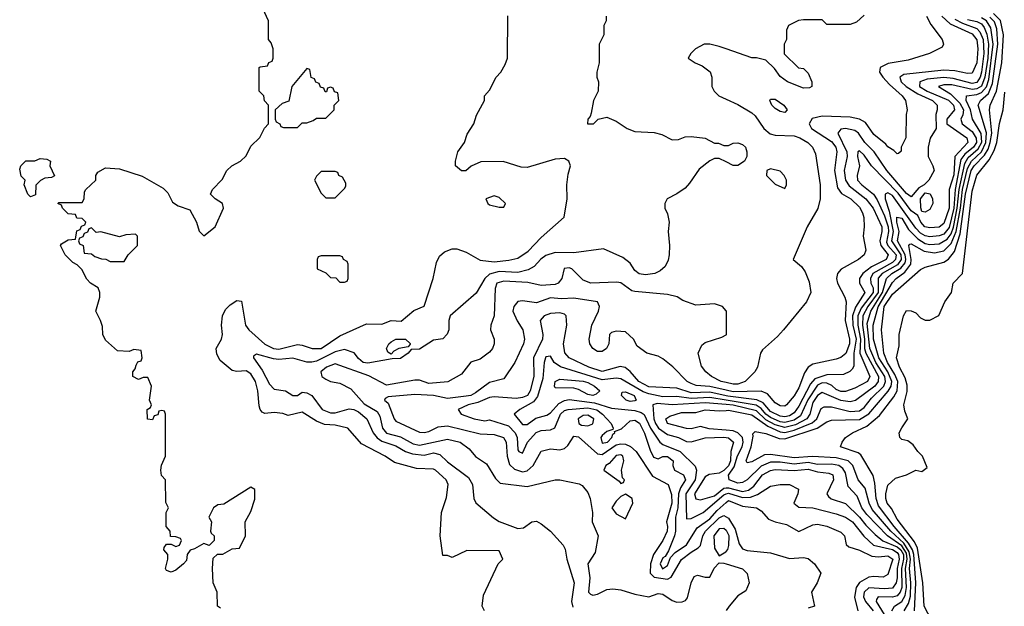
# Model space of a CAD drawing. Header units: inches. Extents: x 2710751 to 2829008, y 857003 to 965602.
# Tile 191 of 256: x 2716983 to 2721188, y 933949 to 936455. Entities that reach past the tile are written whole.
import ezdxf

# ---------------------------------------------------------------- set-up
doc = ezdxf.new("R2010")
doc.units = ezdxf.units.IN
doc.header["$MEASUREMENT"] = 0
doc.layers.add('C7913', color=7, linetype='Continuous')
doc.layers.add('C7923', color=7, linetype='Continuous')

msp = doc.modelspace()

# ---------------------------------------------------------------- linework, layer by layer
at = {"layer": 'C7913', "color": 2}
for points, elevation in [([(2717840.4, 933940.4), (2717828, 933950), (2717826, 934010), (2717808.7, 934048.7), (2717806, 934110), (2717810, 934154), (2717828.4, 934171.6), (2717850, 934172), (2717890, 934194), (2717922, 934198), (2717948, 934250), (2717946, 934310), (2717970, 934354), (2717987.3, 934407.3), (2717987.3, 934447.3), (2717970, 934458), (2717854.8, 934385.2), (2717830, 934382.7), (2717811, 934370), (2717791.3, 934330), (2717802.8, 934310), (2717798, 934270), (2717801, 934261), (2717814, 934250), (2717814, 934230), (2717791.6, 934208.4), (2717770, 934218), (2717730, 934194), (2717711.1, 934188.9), (2717698, 934170), (2717696, 934144), (2717682, 934130), (2717650, 934104), (2717630, 934095.3), (2717610, 934102), (2717605.2, 934110), (2717615.3, 934150), (2717615.3, 934170), (2717598, 934190), (2717600.4, 934199.6), (2717610, 934214), (2717630, 934214), (2717650, 934204.7), (2717666, 934210), (2717674, 934230), (2717670, 934238), (2717650, 934246), (2717627.3, 934247.3), (2717626, 934270), (2717608, 934290), (2717608, 934350), (2717618, 934370), (2717607.3, 934392.7), (2717606, 934490), (2717588.4, 934508.4), (2717586, 934530), (2717588.4, 934551.6), (2717606, 934590), (2717606, 934770), (2717602, 934782), (2717590, 934786), (2717578, 934782), (2717572.7, 934767.3), (2717558, 934762), (2717550, 934746), (2717528.4, 934748.4), (2717528, 934790), (2717542, 934798), (2717546, 934810), (2717538, 934830), (2717546, 934890), (2717530, 934926), (2717510, 934926), (2717490, 934918), (2717466, 934930), (2717466, 934950), (2717476.4, 934963.6), (2717480.4, 934979.6), (2717487.3, 934992.7), (2717502, 934998), (2717506, 935010), (2717502, 935042), (2717470, 935046), (2717450, 935038), (2717400.4, 935040.4), (2717350, 935086), (2717338, 935110), (2717336.4, 935143.6), (2717328.7, 935170), (2717308, 935210), (2717326, 935270), (2717326, 935290), (2717318, 935310), (2717286, 935330), (2717270, 935346), (2717248.4, 935388.4), (2717228.4, 935408.4), (2717210, 935418), (2717178, 935450), (2717158, 935490), (2717162, 935498), (2717190, 935514), (2717222, 935518), (2717227.3, 935552.7), (2717242, 935558), (2717247.3, 935572.7), (2717262, 935578), (2717266, 935590), (2717250, 935606), (2717227.3, 935607.3), (2717222, 935622), (2717190, 935626), (2717166, 935650), (2717162, 935662), (2717146, 935670), (2717150, 935674), (2717250, 935674), (2717258, 935690), (2717260.4, 935719.6), (2717266, 935730), (2717308, 935770), (2717308, 935790), (2717316.4, 935803.6), (2717350, 935822), (2717410, 935818), (2717506.4, 935786.4), (2717595.3, 935735.3), (2717615.3, 935715.3), (2717635.3, 935675.3), (2717659.8, 935659.8), (2717710, 935642), (2717738.8, 935590), (2717750, 935552), (2717770, 935532), (2717817.2, 935570), (2717854, 935650), (2717848.7, 935670), (2717818, 935690), (2717798, 935710), (2717806, 935730), (2717848.4, 935771.6), (2717868, 935810), (2717888.9, 935831.1), (2717926, 935850), (2717950, 935874), (2717970, 935914), (2718008.4, 935951.6), (2718028.4, 935991.6), (2718046, 936010), (2718046, 936090), (2718028.4, 936108.4), (2718026, 936130), (2718006, 936150), (2718006, 936250), (2718010, 936254), (2718042, 936258), (2718047.3, 936272.7), (2718062, 936278), (2718066, 936290), (2718066, 936330), (2718056.4, 936356.4), (2718046, 936370), (2718046, 936450), (2718022, 936502)], 46), ([(2718968, 933930), (2718958, 933950), (2718963.1, 933996.9), (2719026, 934130), (2719046, 934150), (2719030, 934186), (2718892.7, 934187.3), (2718830, 934158), (2718810, 934166), (2718790, 934166), (2718779, 934250), (2718784, 934350), (2718806.3, 934413.7), (2718813.2, 934470), (2718804, 934490), (2718759, 934530), (2718750, 934535.1), (2718677.5, 934537.5), (2718583.3, 934563.3), (2718544, 934590), (2718442.4, 934642.4), (2718384, 934710), (2718330, 934722.6), (2718285.4, 934725.4), (2718250, 934739.7), (2718190, 934778), (2718130, 934763.6), (2718106.7, 934773.3), (2718070, 934776.9), (2718030, 934772.7), (2718018.6, 934778.6), (2718009.5, 934789.5), (2718005.6, 934805.6), (2717999.7, 934870), (2717990, 934908.7), (2717970, 934942), (2717950, 934955.1), (2717910, 934951.8), (2717890, 934957), (2717839.6, 934999.6), (2717825.4, 935025.4), (2717822.7, 935050), (2717845.2, 935090), (2717849.2, 935110), (2717844.5, 935150), (2717849.5, 935190.5), (2717862.5, 935217.5), (2717882.5, 935237.5), (2717910, 935256), (2717930, 935252), (2717948, 935150), (2717962, 935130), (2718030, 935068.7), (2718066.8, 935050), (2718090, 935047.9), (2718170, 935066.7), (2718190, 935064.9), (2718232, 935050), (2718270, 935050.4), (2718350, 935103.8), (2718464.1, 935155.9), (2718530, 935154.8), (2718570, 935170.6), (2718612.9, 935167.1), (2718666.8, 935213.2), (2718710, 935231.3), (2718749.3, 935350), (2718762.4, 935417.6), (2718775.9, 935444.1), (2718797, 935463), (2718830, 935476), (2718850, 935476), (2718890, 935462), (2718950, 935427.7), (2719010, 935421.1), (2719072.5, 935427.5), (2719110, 935436.4), (2719154.1, 935465.9), (2719210, 935524), (2719308.9, 935611.1), (2719321.2, 935690), (2719319, 935750), (2719324.7, 935795.3), (2719335.3, 935830), (2719328, 935850), (2719310, 935862), (2719270, 935859), (2719150, 935824), (2719124.7, 935824.7), (2719048.4, 935848.4), (2718952.7, 935847.3), (2718911.1, 935828.9), (2718888.9, 935808.9), (2718870, 935808.7), (2718844, 935830), (2718844, 935850), (2718854, 935890), (2718882, 935930), (2718893.6, 935966.4), (2718922, 936010), (2718933.6, 936046.4), (2718968, 936110), (2718968, 936130), (2718990, 936154), (2719018, 936210), (2719038, 936230), (2719056.4, 936263.6), (2719066, 936290), (2719068, 936472)], 42), ([(2719488, 936470), (2719488, 936450), (2719478, 936430), (2719478, 936390), (2719458, 936350), (2719458, 936270), (2719448, 936230), (2719448, 936210), (2719455.3, 936190), (2719454, 936150), (2719434, 936110), (2719424, 936056), (2719419, 936041), (2719409, 936030), (2719408, 936010), (2719434, 936010), (2719454, 936030), (2719490, 936038), (2719530, 936022), (2719578, 935990), (2719610, 935977.2), (2719692.9, 935972.9), (2719724.7, 935964.7), (2719770, 935942), (2719796.9, 935943.1), (2719825.4, 935954.6), (2719850, 935955.3), (2719910, 935948.7), (2719950, 935928), (2719967.3, 935927.3), (2719990, 935918), (2720000, 935918)], 38), ([(2720000, 936330.4), (2719970, 936341), (2719930, 936351), (2719906, 936350), (2719869.1, 936330.9), (2719849.1, 936310.9), (2719838, 936290), (2719868, 936270), (2719897.5, 936257.5), (2719932.3, 936232.3), (2719939, 936210), (2719939, 936170), (2719949.4, 936149.4), (2719968.7, 936130), (2720000, 936115.8)], 34), ([(2720000, 935847), (2719970, 935862), (2719950, 935862), (2719930, 935852), (2719884.1, 935815.9), (2719844.1, 935755.9), (2719824.5, 935735.5), (2719790, 935710.8), (2719748, 935690), (2719738, 935670), (2719738, 935650), (2719750, 935626), (2719757.2, 935590), (2719752.7, 935550), (2719758, 935490), (2719756, 935450), (2719752.1, 935427.9), (2719739.1, 935400.9), (2719718.3, 935381.7), (2719695.3, 935370), (2719655.1, 935364.9), (2719628.9, 935368.9), (2719610, 935384), (2719590, 935414.8), (2719558.8, 935438.8), (2719476.3, 935476.3), (2719350, 935459.6), (2719270, 935460.2), (2719230, 935447), (2719208.8, 935431.2), (2719180.1, 935399.9), (2719154.2, 935385.8), (2719110, 935375.2), (2719030, 935378.9), (2718990, 935367.7), (2718969.7, 935350), (2718932.7, 935287.3), (2718822, 935190), (2718815.3, 935170), (2718815.3, 935130), (2718808.9, 935111.1), (2718790, 935092), (2718750, 935086), (2718690, 935047.3), (2718654.6, 935045.4), (2718642, 935030), (2718610, 935008), (2718573.2, 935006.8), (2718470, 934987), (2718450, 934990.6), (2718430, 935007.7), (2718412.2, 935032.2), (2718370, 935046), (2718330, 935036.5), (2718250, 934995.5), (2718230, 934991.6), (2718210, 934992), (2718150, 935008.9), (2718090, 935004), (2718066.8, 935006.8), (2717994, 935026), (2717982, 935018), (2717980.9, 935010), (2718018, 934958), (2718050, 934898), (2718070, 934877), (2718118, 934870), (2718150, 934849.3), (2718170, 934849.3), (2718190, 934864), (2718210, 934861.2), (2718230, 934849), (2718275.1, 934790), (2718310, 934775.8), (2718330, 934775.1), (2718390, 934792), (2718410, 934789.6), (2718430, 934779.7), (2718465.6, 934750), (2718492.4, 934690), (2718509.1, 934669.1), (2718530, 934654.2), (2718590, 934634.5), (2718630.7, 934610.7), (2718660.9, 934600.9), (2718710, 934594.5), (2718750, 934604.8), (2718777.3, 934597.3), (2718810, 934566.3), (2718899.5, 934499.5), (2718916.9, 934470), (2718922, 934410), (2718931.5, 934391.5), (2719006.6, 934326.6), (2719030, 934311.6), (2719110, 934280.7), (2719135.3, 934284.7), (2719170.6, 934309.4), (2719190, 934312.7), (2719210, 934302), (2719249.4, 934270), (2719303.7, 934210), (2719313, 934193), (2719319.7, 934150), (2719351.2, 934050), (2719339.7, 933970), (2719344.7, 933944.7)], 38), ([(2720000, 935211.2), (2719984.7, 935230), (2719950, 935240.7), (2719870, 935236), (2719815.3, 935255.3), (2719790.6, 935270.6), (2719750, 935280.7), (2719610, 935293.4), (2719596.8, 935296.8), (2719550.3, 935330.3), (2719533.8, 935333.8), (2719422, 935330), (2719390, 935342.8), (2719341, 935390), (2719330, 935395.5), (2719307.9, 935392.1), (2719298, 935350), (2719282.7, 935330), (2719270, 935323.1), (2719210, 935319.5), (2719152.5, 935332.5), (2719050, 935337.7), (2719020.9, 935330), (2719013.3, 935306.7), (2719009.6, 935190.4), (2718994.5, 935150), (2718994, 935130), (2719009.4, 935090), (2719009.4, 935070), (2719002.7, 935050), (2718990, 935034.8), (2718950, 935004.7), (2718910, 934991.3), (2718870, 934940.7), (2718811.6, 934908.4), (2718730, 934900.4), (2718690, 934915.5), (2718670, 934915.5), (2718550, 934893.1), (2718473.7, 934933.7), (2718330, 934984.9), (2718294, 934970), (2718269.4, 934950), (2718274, 934930), (2718290, 934919.3), (2718310, 934909.6), (2718350, 934901.6), (2718397.4, 934877.4), (2718454.4, 934814.4), (2718510, 934780.5), (2718521.1, 934761.1), (2718532.4, 934710), (2718549.2, 934689.2), (2718610, 934673.5), (2718663.2, 934643.2), (2718690, 934637.6), (2718810, 934663.7), (2718864, 934650), (2718902, 934622), (2718930, 934589), (2718977.2, 934557.2), (2719015.6, 934495.6), (2719035.1, 934475.1), (2719150, 934460.7), (2719270, 934489.2), (2719290, 934489.3), (2719372.7, 934472.7), (2719385.6, 934465.6), (2719410, 934435.3), (2719419.3, 934410), (2719428.7, 934350), (2719428, 934310), (2719454, 934250), (2719441.2, 934178.8), (2719409, 934130), (2719418, 934070), (2719412.7, 934010), (2719421, 934001), (2719430, 933997), (2719450, 934000.5), (2719490, 934020.5), (2719515.8, 934024.2), (2719550, 934019.7), (2719610, 934000.5), (2719670, 933989.6), (2719710, 934004), (2719730, 934001.2), (2719770, 933974.5), (2719790, 933967.3), (2719812.2, 933967.8), (2719826.2, 933973.8), (2719835.1, 933984.9), (2719850.4, 934049.6), (2719863.5, 934076.5), (2719878, 934082), (2719910, 934073.2), (2719930, 934074), (2719948.3, 934111.7), (2719970, 934135.3), (2719990, 934134), (2720000, 934130.9)], 34), ([(2720000, 934871.7), (2719930, 934888.2), (2719872.5, 934892.5), (2719850, 934900.3), (2719833.4, 934910), (2719772.5, 934972.5), (2719730, 935006.8), (2719710, 935017.3), (2719662, 935030), (2719619.6, 935059.6), (2719604.7, 935090), (2719570, 935122), (2719530, 935124.7), (2719510, 935118), (2719502, 935110), (2719499, 935070), (2719489, 935050), (2719470, 935037.3), (2719450, 935037.3), (2719430, 935051), (2719417.3, 935070), (2719414.8, 935090), (2719426.8, 935150), (2719454.8, 935210), (2719458.8, 935230), (2719451.3, 935250), (2719350, 935264.6), (2719297.5, 935262.5), (2719250, 935267.2), (2719190, 935246), (2719130, 935253.4), (2719110, 935250.7), (2719092.7, 935230), (2719089.5, 935210), (2719107.9, 935167.9), (2719132, 935130), (2719139.5, 935090), (2719134.5, 935070), (2719098, 934990), (2719050, 934920.7), (2718990, 934904.9), (2718930, 934861.1), (2718909.8, 934850.2), (2718890, 934846.4), (2718810, 934836.1), (2718750.2, 934850.2), (2718670, 934854.3), (2718556.5, 934843.5), (2718543.7, 934836.3), (2718541.2, 934830), (2718556.3, 934816.3), (2718582, 934750), (2718590, 934739.3), (2718690, 934693.6), (2718710, 934691.3), (2718730, 934695.4), (2718770, 934715.3), (2718810, 934719.8), (2718950, 934685.7), (2719010, 934683.1), (2719049.2, 934670), (2719061.1, 934650), (2719064.2, 934590), (2719075.5, 934555.5), (2719095.5, 934535.5), (2719130, 934523.1), (2719150, 934528.3), (2719175.8, 934550), (2719210, 934612.3), (2719250, 934622), (2719290, 934617), (2719310, 934622.7), (2719324.1, 934635.9), (2719350, 934676), (2719370, 934673.2), (2719450, 934599.7), (2719470, 934597.4), (2719530, 934638.5), (2719550, 934643.5), (2719570, 934641.2), (2719591.4, 934631.4), (2719615.4, 934610), (2719685.3, 934505.3), (2719751.8, 934470), (2719766, 934426), (2719768, 934390), (2719745.1, 934310), (2719749.6, 934290), (2719748, 934270), (2719730, 934230.5), (2719689.8, 934170.2), (2719677.1, 934130), (2719675.3, 934090), (2719693, 934073), (2719750, 934065.4), (2719765.9, 934074.1), (2719810, 934148.4), (2719850, 934180.9), (2719881.2, 934198.8), (2719890, 934209.4), (2719900.3, 934250), (2719912.4, 934270), (2719970, 934327.4), (2719990, 934336.8), (2720000, 934331.2)], 30), ([(2720000, 934848.6), (2719930, 934864), (2719850, 934861.5), (2719790, 934880.2), (2719670, 934887.1), (2719626.5, 934910), (2719590, 934952.4), (2719569, 934969), (2719547.3, 934972.7), (2719470, 934951.6), (2719413, 934970), (2719330.3, 935010.3), (2719311.7, 935031.7), (2719306, 935070), (2719320.3, 935150), (2719316.3, 935190), (2719310, 935196.3), (2719290, 935202.4), (2719250, 935199.5), (2719222.7, 935190), (2719205.6, 935170), (2719217.4, 935110), (2719216.4, 935090), (2719177.2, 935010), (2719178.5, 934930), (2719162.6, 934870), (2719151.2, 934850), (2719130, 934841.1), (2719103, 934837), (2719010, 934844.4), (2718990, 934840.8), (2718939.7, 934820.3), (2718899, 934810), (2718855.3, 934790), (2718868.7, 934770), (2718924, 934750), (2718970, 934741.3), (2718990, 934746), (2719070, 934719.7), (2719098.5, 934690), (2719107.2, 934670), (2719110, 934618), (2719115.3, 934610), (2719130, 934602.7), (2719152.4, 934650), (2719188.5, 934691.5), (2719210, 934700.5), (2719250, 934702.4), (2719268.7, 934711.3), (2719292.2, 934770), (2719310, 934785.1), (2719326, 934790), (2719410, 934797.2), (2719448.1, 934788.1), (2719472.6, 934770), (2719509.5, 934730), (2719518, 934710), (2719516.4, 934703.6), (2719490, 934695.5), (2719470, 934679.1), (2719464.7, 934670), (2719470, 934646.3), (2719493.7, 934650), (2719512.4, 934670), (2719515.9, 934684.1), (2719524.7, 934690), (2719523.6, 934696.4), (2719552.5, 934707.5), (2719590, 934740.7), (2719610, 934744.2), (2719630, 934731.3), (2719651.5, 934688.5), (2719675.6, 934615.6), (2719690, 934586.6), (2719710, 934579.3), (2719730, 934589.3), (2719750, 934589.4), (2719773.3, 934570), (2719772, 934550), (2719779.5, 934530), (2719817.2, 934510), (2719827, 934490), (2719804.8, 934455.2), (2719797, 934430), (2719793.6, 934370), (2719783.4, 934330), (2719783.9, 934270), (2719779, 934250), (2719754.5, 934185.5), (2719738.9, 934161.1), (2719730, 934155.5), (2719718.7, 934130), (2719728.7, 934108.7), (2719750, 934122.9), (2719762.4, 934157.6), (2719781.8, 934178.2), (2719830, 934211.3), (2719876.1, 934283.9), (2719930, 934322.9), (2719961.2, 934358.8), (2720000, 934391.9)], 26), ([(2720000, 934904.8), (2719978.8, 934910), (2719937.3, 934930), (2719913.4, 934950), (2719894.2, 934974.2), (2719880.7, 935030), (2719895.9, 935064.1), (2719910, 935076), (2719982, 935098), (2720000, 935108.8)], 34), ([(2720000, 934829.8), (2719930, 934841.5), (2719850, 934837), (2719790, 934845.8), (2719730, 934843.2), (2719670, 934857.3), (2719645.8, 934865.8), (2719550, 934920.8), (2719530, 934923.2), (2719470, 934916), (2719292, 934972), (2719265.5, 934990), (2719250, 935018), (2719230, 935014.8), (2719228, 935010), (2719222.6, 934990), (2719217.8, 934922.2), (2719194.2, 934845.8), (2719176.9, 934823.1), (2719118.4, 934790), (2719095.1, 934770), (2719130, 934726.3), (2719150, 934726.3), (2719187.7, 934752.3), (2719234.5, 934765.5), (2719250, 934775.8), (2719285.1, 934814.9), (2719310, 934827.8), (2719330, 934832), (2719438.1, 934818.1), (2719510, 934795.8), (2719610, 934785.7), (2719637.3, 934777.3), (2719650, 934767.8), (2719677, 934710), (2719716.9, 934650), (2719730, 934639.8), (2719803.6, 934610), (2719868.3, 934548.3), (2719873.7, 934530), (2719867.3, 934490), (2719827.4, 934430), (2719830, 934322), (2719850, 934324.5), (2719902, 934350), (2719990, 934425.8), (2720000, 934429.8)], 22), ([(2720000, 934810.5), (2719910, 934818.6), (2719770, 934810.2), (2719705.2, 934814.8), (2719687, 934810), (2719690.7, 934750), (2719698.2, 934730), (2719711, 934710), (2719750, 934682.3), (2719796, 934670), (2719830, 934653), (2719850, 934651.3), (2719910, 934668), (2719990, 934671.4), (2720000, 934669.7)], 18), ([(2720000, 934700.9), (2719927.4, 934707.4), (2719890, 934717.6), (2719850, 934706.9), (2719830, 934708.4), (2719750, 934729.7), (2719742, 934750), (2719758.9, 934761.1), (2719810, 934777.3), (2719870, 934776.5), (2719911.1, 934788.9), (2719970, 934784), (2720000, 934785.7)], 14), ([(2720000, 934539), (2719990, 934529.3), (2719970, 934517.8), (2719928.2, 934511.8), (2719910, 934501.7), (2719864.2, 934430), (2719870, 934408), (2719890, 934404.4), (2719950, 934421.6), (2719990, 934454.2), (2720000, 934454.9)], 18), ([(2720000, 934272.8), (2719990, 934282), (2719970, 934279.7), (2719947.9, 934250), (2719950, 934198), (2719970, 934164.7), (2719998.7, 934181.3), (2720000, 934182.8)], 34)]:
    msp.add_lwpolyline(points, dxfattribs=dict(at, elevation=elevation))
for points, elevation in [([(2718210, 936246), (2718144.7, 936170), (2718132.7, 936107.3), (2718103.6, 936096.4), (2718074, 936070), (2718074, 936030), (2718078, 936018), (2718094, 936010), (2718098, 935998), (2718110, 935994), (2718170, 935994), (2718190, 936014), (2718210, 936014), (2718236.4, 936023.6), (2718250, 936034), (2718290, 936034), (2718326, 936070), (2718326, 936090), (2718346, 936110), (2718342, 936142), (2718327.3, 936147.3), (2718322, 936162), (2718310, 936166), (2718298, 936162), (2718292.7, 936147.3), (2718287.3, 936147.3), (2718282, 936162), (2718267.3, 936167.3), (2718262, 936182), (2718247.3, 936187.3), (2718242, 936202), (2718227.3, 936207.3), (2718222, 936242)], 46), ([(2717030, 935698), (2717018, 935710), (2717002, 935750), (2717006, 935770), (2716990, 935786), (2716983.1, 935816.9), (2716988, 935830), (2717010, 935851.3), (2717048.4, 935851.6), (2717070, 935862), (2717099.6, 935859.6), (2717114, 935850), (2717112, 935830), (2717131.6, 935788.4), (2717119.6, 935780.4), (2717090, 935778), (2717071.6, 935768.4), (2717052.7, 935747.3), (2717050, 935706)], 46), ([(2718330, 935806), (2718270, 935806), (2718250, 935786), (2718242, 935770), (2718270, 935714), (2718290, 935694), (2718330, 935694), (2718370, 935734), (2718376.4, 935743.6), (2718376.4, 935756.4), (2718362, 935782), (2718346, 935790), (2718342, 935802)], 46), ([(2719010, 935702), (2718974, 935690), (2718982, 935670), (2718990, 935664.7), (2719030, 935654), (2719050, 935654), (2719058, 935670), (2719030, 935695.3)], 46), ([(2717290, 935566), (2717278, 935562), (2717272.7, 935547.3), (2717258, 935542), (2717252.7, 935527.3), (2717238, 935522), (2717234, 935510), (2717238, 935498), (2717254, 935490), (2717258, 935458), (2717290, 935454), (2717303.6, 935443.6), (2717332.7, 935432.7), (2717351.6, 935431.6), (2717370, 935422), (2717430, 935422), (2717446, 935450), (2717486, 935490), (2717486, 935530), (2717478, 935538), (2717436.4, 935536.4), (2717410, 935528), (2717330, 935548), (2717310, 935546)], 46), ([(2718350, 935446), (2718270, 935446), (2718258, 935442), (2718254, 935430), (2718254, 935390), (2718290, 935374), (2718310, 935354), (2718332.7, 935352.7), (2718350, 935334), (2718370, 935334), (2718382, 935338), (2718386, 935350), (2718386, 935410), (2718382, 935422), (2718366, 935430), (2718362, 935442)], 46), ([(2718570, 935026), (2718555.3, 935035.3), (2718549.6, 935049.6), (2718559.3, 935070), (2718570, 935079.1), (2718590, 935090.3), (2718630.3, 935090.3), (2718650, 935072), (2718651.3, 935068.7), (2718642, 935058), (2718602, 935050), (2718581.4, 935038.6)], 38), ([(2719430, 934849.8), (2719410, 934853.7), (2719370, 934875.6), (2719350, 934881.3), (2719270, 934882), (2719266.6, 934890), (2719269.6, 934910), (2719290, 934919.3), (2719390, 934911), (2719410, 934904.9), (2719438.4, 934890), (2719460.7, 934870), (2719444.9, 934855.1)], 18), ([(2719590, 934823.5), (2719572.7, 934830), (2719552.7, 934850), (2719556.4, 934863.6), (2719570, 934864.9), (2719607.7, 934850), (2719616.3, 934830), (2719610, 934826.6)], 18), ([(2719410, 934765.6), (2719390, 934763.6), (2719368.2, 934750), (2719371, 934730), (2719382.8, 934722.8), (2719410, 934720.4), (2719430, 934728.4), (2719434.7, 934750)], 30), ([(2719550, 934595.6), (2719530, 934593), (2719501.1, 934558.9), (2719486, 934550), (2719478, 934530), (2719543.6, 934483.6), (2719550, 934474), (2719562, 934478), (2719566, 934490), (2719558, 934498), (2719553.2, 934530), (2719562.7, 934570), (2719559.3, 934590)], 34), ([(2719570, 934428), (2719550, 934418), (2719530, 934398), (2719512, 934370), (2719530, 934344.7), (2719570, 934322), (2719602, 934390), (2719598, 934410)], 34)]:
    msp.add_lwpolyline(points, close=True, dxfattribs=dict(at, elevation=elevation))
at = {"layer": 'C7923', "color": 2}
for points, elevation in [([(2720804.5, 933930), (2720809.4, 934050), (2720801.3, 934170), (2720795.3, 934190), (2720778.5, 934218.5), (2720717, 934290), (2720650, 934378.7), (2720641.1, 934410), (2720635.2, 934475.2), (2720627.2, 934507.3), (2720575.8, 934595.8), (2720564.2, 934604.2), (2720488, 934630), (2720495.3, 934650), (2720510, 934670.8), (2720539, 934690), (2720601.4, 934718.6), (2720655.3, 934764.7), (2720716.5, 934843.5), (2720730.6, 934869.4), (2720732.7, 934910), (2720719.9, 934939.9), (2720689.2, 934990), (2720673.6, 935030), (2720663.1, 935130), (2720675, 935230), (2720710, 935281.8), (2720830, 935387.3), (2720850, 935397.3), (2720930, 935419.5), (2720950, 935431.7), (2720975, 935465), (2720999.2, 935540.8), (2721022.5, 935710), (2721046.9, 935810), (2721059.4, 935830), (2721103.2, 935876.8), (2721118.5, 935901.5), (2721128, 935930), (2721134.1, 935970), (2721125.1, 936070), (2721127.2, 936090), (2721155.2, 936150), (2721178, 936270), (2721184.9, 936390), (2721171.5, 936451.5), (2721141.3, 936481.3)], 6), ([(2720590, 936474), (2720556.4, 936443.6), (2720530, 936434), (2720430, 936434), (2720410, 936454), (2720330, 936454), (2720308.4, 936451.6), (2720266, 936430), (2720258, 936410), (2720258, 936370), (2720248, 936350), (2720248.4, 936308.4), (2720308.9, 936248.9), (2720330, 936246), (2720350, 936226), (2720366, 936190), (2720366, 936170), (2720356.4, 936163.6), (2720330, 936162), (2720262, 936190), (2720230, 936212), (2720206.4, 936246.4), (2720170, 936282), (2720130, 936291.3), (2720110, 936291.3), (2720000, 936330.4)], 34), ([(2720856.2, 936470), (2720874, 936434), (2720922, 936370), (2720928.7, 936350), (2720922, 936338), (2720868, 936310), (2720778, 936282), (2720691.8, 936268.2), (2720658, 936250), (2720655.3, 936230), (2720668.7, 936210), (2720697.7, 936177.7), (2720752, 936130), (2720766, 936110), (2720773.2, 936070), (2720769, 936050), (2720768, 935950), (2720748, 935910), (2720747.3, 935892.7), (2720736.4, 935883.6), (2720730, 935882), (2720716, 935896), (2720690, 935911.3), (2720682.5, 935922.5), (2720630, 935964.9), (2720595.1, 936015.1), (2720570, 936030.5), (2720530, 936038.7), (2720410, 936042.6), (2720367.2, 936032.8), (2720354.5, 936010), (2720365.1, 935990), (2720450, 935934.8), (2720468.2, 935910), (2720472.4, 935890), (2720462.2, 935810), (2720476.1, 935736.1), (2720492.8, 935712.8), (2720531.8, 935690), (2720570, 935654.5), (2720582.9, 935630), (2720587.3, 935610), (2720589.4, 935570.6), (2720585.2, 935530), (2720597.2, 935470), (2720589.2, 935450), (2720565.2, 935430), (2720491.3, 935388.7), (2720475.1, 935370), (2720471.8, 935350), (2720476.2, 935330), (2720507, 935270), (2720512, 935250), (2720507.8, 935170), (2720527.1, 935090), (2720527.1, 935070), (2720511.3, 935028.7), (2720490, 935012.4), (2720470, 935004.4), (2720370, 934983), (2720350, 934970.8), (2720334, 934946), (2720310, 934882.8), (2720290, 934848), (2720258, 934810), (2720250, 934804.4), (2720230, 934804.9), (2720210, 934818), (2720176.7, 934856.7), (2720150, 934867.6), (2720030, 934864.6), (2720000, 934871.7)], 30), ([(2720921.5, 936470), (2720957.3, 936437.3), (2721050, 936394.8), (2721070, 936369.2), (2721074.6, 936330), (2721070.7, 936270.7), (2721050, 936226.7), (2721030, 936225.3), (2720976.9, 936236.9), (2720930, 936238.6), (2720759.1, 936220.9), (2720741.3, 936210), (2720747.2, 936190), (2720769.3, 936169.3), (2720818, 936138), (2720880.7, 936110), (2720900.7, 936090), (2720901.6, 936070), (2720895.8, 936050), (2720896.4, 935990), (2720870.9, 935949.1), (2720862.7, 935910), (2720863.1, 935870), (2720882.9, 935830), (2720887.8, 935810), (2720866.2, 935770), (2720845.1, 935750), (2720822.9, 935737.1), (2720790, 935697.6), (2720770, 935711.8), (2720685.8, 935810), (2720631.6, 935890), (2720592.8, 935930), (2720565.7, 935970), (2720550, 935982), (2720510, 935990.2), (2720490, 935987.7), (2720477.6, 935970), (2720515.9, 935890), (2720517.4, 935870), (2720504.5, 935810), (2720509.8, 935769.8), (2720524.7, 935744.7), (2720597.2, 935690), (2720627.8, 935650), (2720665.1, 935570), (2720665.3, 935550), (2720656, 935510), (2720661.1, 935490), (2720691.8, 935450), (2720683.5, 935430), (2720620.7, 935399.3), (2720583.6, 935370), (2720569.6, 935350), (2720569.6, 935330), (2720592, 935290), (2720553, 935227), (2720540.2, 935190), (2720540.8, 935150), (2720555.8, 935090), (2720545.7, 935030), (2720545.6, 934974.4), (2720538, 934962), (2720527.9, 934952.1), (2720501.2, 934938.8), (2720430, 934937.2), (2720378.7, 934921.3), (2720360, 934900), (2720310, 934803.7), (2720290, 934775.2), (2720270, 934763.2), (2720250, 934758.6), (2720230, 934761.5), (2720190, 934781.8), (2720158.8, 934818.8), (2720131.4, 934831.4), (2720007, 934847), (2720000, 934848.6)], 26), ([(2720000, 934785.7), (2720010, 934786.2), (2720110, 934766.7), (2720178.1, 934718.1), (2720230, 934694.1), (2720250, 934691.2), (2720290, 934701.2), (2720367.7, 934732.3), (2720387.6, 934750), (2720405.8, 934794.2), (2720418.6, 934801.4), (2720450, 934800.9), (2720530, 934781.8), (2720570, 934784.2), (2720590, 934798.3), (2720621.4, 934838.6), (2720673.2, 934890), (2720679.9, 934910), (2720677.2, 934930), (2720639.6, 934990), (2720613.6, 935050), (2720602.8, 935157.2), (2720617.2, 935210), (2720667.6, 935290), (2720685.3, 935350), (2720707.8, 935370), (2720746.2, 935393.9), (2720763.9, 935416.1), (2720767.4, 935430), (2720764.8, 935450), (2720731.5, 935510), (2720739.4, 935550), (2720728.6, 935590), (2720729.2, 935610.8), (2720750, 935606.4), (2720778.1, 935558.1), (2720818.1, 935518.1), (2720850, 935499.4), (2720870, 935494.2), (2720910, 935497.1), (2720943.3, 935516.7), (2720960.4, 935539.6), (2720971.2, 935568.8), (2720987, 935650), (2720994.9, 935730), (2721018.8, 935841.2), (2721033.9, 935866.1), (2721076.8, 935903.2), (2721091.4, 935931.4), (2721088.8, 935968.8), (2721051.9, 936030), (2721043.7, 936070), (2721025.6, 936110), (2721026.6, 936130), (2721070, 936135.4), (2721090, 936143.5), (2721111.8, 936168.2), (2721121.2, 936198.8), (2721140.6, 936350), (2721130, 936420.7), (2721112.2, 936450), (2721090, 936462.7)], 14), ([(2720977.2, 936457.2), (2721010, 936439.9), (2721070, 936417.8), (2721083.2, 936403.2), (2721097.1, 936370), (2721100.2, 936310), (2721090.4, 936230), (2721085, 936210), (2721070, 936186.4), (2721050, 936181.9), (2720970, 936203.7), (2720930, 936208.2), (2720859, 936201), (2720827.3, 936190), (2720825.4, 936170), (2720858, 936150), (2720950, 936111.3), (2720971.6, 936090), (2720975.3, 936070), (2720942.2, 936030), (2720943.1, 936010), (2721028, 935950), (2721032.1, 935930), (2720976.5, 935870), (2720972.5, 935792.5), (2720953, 935730), (2720953, 935650), (2720930, 935584.9), (2720910, 935569.2), (2720870, 935565.8), (2720848.9, 935570), (2720831.7, 935590), (2720818.9, 935618.9), (2720790, 935638.5), (2720734.3, 935714.3), (2720621.3, 935830), (2720590, 935876.4), (2720570, 935894.9), (2720562.7, 935890), (2720560.5, 935870), (2720569.6, 935830), (2720558.9, 935790), (2720561.1, 935770), (2720578.9, 935750), (2720629.2, 935709.2), (2720645, 935685), (2720676.4, 935616.4), (2720692.2, 935570), (2720693, 935550), (2720684.5, 935504.5), (2720689.9, 935489.9), (2720725.6, 935450), (2720722.9, 935430), (2720710, 935417.6), (2720626.2, 935370), (2720615.9, 935350), (2720617.7, 935330), (2720628.1, 935310), (2720628.3, 935290), (2720576.8, 935223.2), (2720562.2, 935190), (2720562.1, 935150), (2720574.3, 935090), (2720570.5, 935030), (2720613.1, 934930), (2720604.2, 934910), (2720550, 934880.2), (2720510, 934866.5), (2720490, 934866.7), (2720470, 934874.6), (2720451.6, 934891.6), (2720430, 934902.3), (2720410, 934903), (2720390, 934893.5), (2720349.1, 934830.9), (2720317.7, 934762.3), (2720290, 934743.8), (2720250, 934733.5), (2720230, 934737.7), (2720190, 934755.7), (2720169.8, 934769.8), (2720150, 934794), (2720128.2, 934808.2), (2720000, 934829.8)], 22), ([(2721030, 936456.2), (2721070, 936446.5), (2721090, 936436.8), (2721102.2, 936422.2), (2721113.5, 936393.5), (2721120.9, 936350), (2721117.1, 936290), (2721105.3, 936210), (2721090, 936171.1), (2721070, 936159.2), (2721050, 936157.3), (2720963.2, 936176.8), (2720930, 936176.1), (2720906.6, 936170), (2720957.8, 936137.8), (2720998.3, 936098.3), (2721012.9, 936070), (2721011.4, 936048.6), (2721002, 936030), (2721008, 936010), (2721050, 935977.2), (2721068.3, 935948.3), (2721069.1, 935930), (2721057, 935910), (2721019.1, 935880.9), (2721002.6, 935857.4), (2720978.4, 935730), (2720972.5, 935650), (2720952.6, 935567.4), (2720930, 935539.3), (2720910, 935531.8), (2720870, 935526.8), (2720850, 935531), (2720830, 935543.2), (2720810, 935563.9), (2720710, 935704), (2720690, 935715.6), (2720679.5, 935710), (2720678.7, 935690), (2720696.5, 935636.5), (2720713.8, 935550), (2720705.9, 935510), (2720746.1, 935450), (2720747.1, 935430), (2720732, 935408), (2720666.4, 935370), (2720649.4, 935350.6), (2720649.4, 935290), (2720605.3, 935230), (2720584.2, 935190), (2720581.6, 935150), (2720590.3, 935090), (2720591, 935050), (2720596.1, 935030), (2720650.6, 934930), (2720649.8, 934910), (2720635.3, 934890), (2720551.8, 934828.2), (2720530, 934822.7), (2720490, 934827.5), (2720410, 934861.7), (2720390, 934848.9), (2720370, 934820.3), (2720356.8, 934770), (2720344.5, 934750), (2720295.7, 934724.3), (2720250, 934712.7), (2720210, 934724.7), (2720170, 934746.3), (2720130, 934783.7), (2720030, 934807.8), (2720000, 934810.5)], 18), ([(2720759.7, 933930), (2720779.4, 933960.6), (2720787.4, 933992.6), (2720789, 934050), (2720783.5, 934110), (2720786.8, 934150), (2720782.1, 934182.1), (2720758.3, 934218.3), (2720703.2, 934270), (2720623, 934363), (2720610.7, 934390), (2720593.1, 934453.1), (2720564.4, 934490), (2720541.1, 934550), (2720520.7, 934570), (2720470, 934583.7), (2720369.1, 934589.1), (2720290, 934582.7), (2720190, 934598.2), (2720163.6, 934596.4), (2720110, 934565.6), (2720090, 934561.2), (2720085.1, 934570), (2720107.4, 934630), (2720115.5, 934675.5), (2720113.6, 934686.4), (2720123.7, 934696.3), (2720170, 934687), (2720226.5, 934666.5), (2720250, 934664.5), (2720389.3, 934710.7), (2720430, 934737), (2720450, 934744.2), (2720570, 934747.5), (2720609.3, 934770.7), (2720692.6, 934867.4), (2720705.2, 934890), (2720707.2, 934910), (2720690.5, 934950), (2720652.5, 935010), (2720629.9, 935090), (2720627.8, 935150), (2720648.9, 935228.9), (2720710, 935331.6), (2720726.2, 935350), (2720763.1, 935376.9), (2720788.5, 935410), (2720789.9, 935430), (2720779.5, 935490), (2720784.4, 935495.6), (2720790, 935497), (2720846.2, 935466.2), (2720890, 935458.4), (2720930, 935467.1), (2720961.2, 935498.8), (2720982.8, 935550), (2721001, 935650), (2721009.2, 935730), (2721030, 935818.9), (2721047.8, 935850), (2721090, 935890.9), (2721109.5, 935930), (2721111.8, 935971.8), (2721076.4, 936090), (2721086.3, 936110), (2721120.4, 936139.6), (2721138.1, 936181.9), (2721160.9, 936350), (2721155.8, 936415.8), (2721145.3, 936445.3), (2721125.7, 936465.6)], 10), ([(2720877.6, 933890), (2720846, 933950), (2720839.7, 934050), (2720817.1, 934197.1), (2720803.9, 934223.9), (2720730, 934321.6), (2720706.3, 934366.3), (2720687.2, 934390), (2720681.7, 934410), (2720682.6, 934430), (2720690, 934466), (2720723.2, 934496.8), (2720770, 934511), (2720810, 934531), (2720835.3, 934524.7), (2720858, 934542), (2720839, 934590), (2720819, 934610), (2720799.3, 934639.3), (2720776.5, 934656.5), (2720750, 934662), (2720742, 934670), (2720740.2, 934680.2), (2720739, 934690), (2720750, 934712), (2720775.3, 934750), (2720762.7, 934782.7), (2720759.5, 934810), (2720772.9, 934867.1), (2720773, 934893), (2720765.1, 934925.1), (2720739.6, 934970), (2720727.8, 935010), (2720738.6, 935061.4), (2720739, 935110), (2720758, 935190), (2720770, 935212), (2720790, 935211.3), (2720810, 935202), (2720830, 935182), (2720850, 935171.3), (2720870, 935171.3), (2720908.7, 935191.3), (2720934, 935250), (2720962, 935290), (2720969, 935330), (2721009.3, 935370.7), (2721050, 935722.8), (2721070, 935790.4), (2721123.7, 935856.3), (2721144.3, 935895.7), (2721155.3, 935930), (2721167.9, 936012.1), (2721183, 936070), (2721190, 936144.7)], 2), ([(2720000, 936115.8), (2720050, 936093.2), (2720110, 936057.2), (2720124.1, 936044.1), (2720161.2, 935990), (2720187.7, 935967.7), (2720210, 935960.9), (2720290, 935958.4), (2720314, 935950), (2720349.2, 935930), (2720369.2, 935910), (2720381.5, 935881.5), (2720401.6, 935750), (2720402, 935690), (2720391.9, 935648.1), (2720346, 935570), (2720286, 935430), (2720321.2, 935401.2), (2720337.6, 935377.6), (2720354.9, 935334.9), (2720362, 935290), (2720343.7, 935250), (2720244.5, 935130), (2720218.8, 935101.2), (2720155.3, 935044.7), (2720147, 935030), (2720134.5, 934970), (2720122, 934950), (2720080.9, 934910), (2720050, 934898), (2720030, 934897.4), (2720000, 934904.8)], 34), ([(2720000, 935918), (2720010, 935918), (2720030, 935928), (2720050, 935928.7), (2720070, 935922), (2720082, 935910), (2720088, 935890), (2720088, 935870), (2720078, 935850), (2720050, 935832), (2720030, 935832), (2720000, 935847)], 38), ([(2720000, 935108.8), (2720002, 935110), (2720001, 935210), (2720000, 935211.2)], 34), ([(2720707.4, 933930), (2720718.4, 933950), (2720750.4, 933969.6), (2720765.2, 933994.8), (2720770.4, 934030), (2720766.5, 934110), (2720773, 934150), (2720770, 934176.2), (2720750, 934206.8), (2720688.7, 934250), (2720600.6, 934340.6), (2720579.8, 934370), (2720559, 934419), (2720520.4, 934460.4), (2720510, 934519.5), (2720497.7, 934537.7), (2720481.6, 934550), (2720450, 934556.5), (2720390, 934554.6), (2720350, 934563), (2720290, 934556.5), (2720230, 934565.4), (2720190, 934564.7), (2720150, 934547.1), (2720090, 934489.7), (2720070, 934477.7), (2720050, 934474.8), (2720013.6, 934490), (2720009.7, 934509.7), (2720034.9, 934545.1), (2720048.3, 934591.7), (2720068.1, 934630), (2720073.2, 934650), (2720069.8, 934670), (2720050, 934689.8), (2720030, 934698.2), (2720000, 934700.9)], 14), ([(2720000, 934669.7), (2720010, 934668), (2720032.1, 934650), (2720019.7, 934610), (2720019, 934570), (2720010.7, 934549.3), (2720000, 934539)], 18), ([(2720000, 934454.9), (2720010, 934455.7), (2720070, 934439.5), (2720094.8, 934445.2), (2720118.1, 934461.9), (2720155.3, 934510), (2720190, 934529.8), (2720210, 934533.8), (2720290, 934529.8), (2720350, 934535.2), (2720390, 934523.5), (2720438, 934518), (2720455.6, 934510), (2720458, 934490), (2720429.3, 934430), (2720437.6, 934417.6), (2720448.5, 934408.5), (2720510, 934387.6), (2720569.8, 934330), (2720595.9, 934295.9), (2720636.4, 934256.4), (2720669.3, 934229.3), (2720730, 934202.7), (2720745.5, 934190), (2720756.7, 934170), (2720757.5, 934150), (2720749.4, 934110), (2720750.4, 934030), (2720743.5, 934010), (2720730, 933994.4), (2720710, 933987.5), (2720649.8, 933990.2), (2720641.4, 933978.6), (2720640.5, 933970), (2720674.5, 933914.5)], 18), ([(2720000, 934429.8), (2720000.4, 934430), (2720010, 934432.7), (2720070, 934414), (2720104.1, 934415.9), (2720133.9, 934426.1), (2720190, 934462), (2720230.7, 934469.3), (2720270, 934469.2), (2720309, 934450), (2720306, 934430), (2720289, 934390), (2720310, 934373.2), (2720370.3, 934369.7), (2720470, 934344.4), (2720510, 934329.7), (2720538.9, 934310), (2720588.3, 934248.3), (2720629.6, 934210), (2720710, 934191.5), (2720730, 934178.7), (2720736.7, 934170), (2720739.1, 934150), (2720730.4, 934110), (2720729.8, 934070), (2720725.8, 934050), (2720710, 934026.9), (2720676.9, 934023.1), (2720610, 934028.1), (2720588.9, 934010), (2720587.2, 933990), (2720595.5, 933970), (2720627.4, 933930)], 22), ([(2720000, 934391.9), (2720010, 934400.4), (2720070, 934376.9), (2720130, 934369), (2720150, 934357.2), (2720181.5, 934321.5), (2720209.4, 934309.4), (2720258.4, 934298.4), (2720310, 934269.2), (2720370, 934297.2), (2720390, 934299.3), (2720430, 934291.6), (2720490, 934266), (2720506, 934250), (2720513.2, 934213.2), (2720523.7, 934203.7), (2720570, 934189.5), (2720622.8, 934162.8), (2720650, 934159.7), (2720690, 934164.7), (2720711.5, 934150), (2720690, 934084.9), (2720670, 934073), (2720630, 934076.3), (2720610, 934073), (2720570, 934050.3), (2720555.6, 934030), (2720548.3, 933988.3), (2720562.7, 933930)], 26), ([(2720000, 934331.2), (2720010, 934325.6), (2720038, 934278), (2720056.3, 934216.3), (2720070, 934194), (2720090, 934187.8), (2720190, 934177), (2720270, 934152.7), (2720330, 934157.2), (2720350, 934153.2), (2720377.2, 934130), (2720404, 934090), (2720389, 934050), (2720364, 934010), (2720378, 933950), (2720350, 933941)], 30), ([(2720000, 934182.8), (2720007.7, 934192.3), (2720011.9, 934208.1), (2720013.3, 934250), (2720003, 934270), (2720000, 934272.8)], 34), ([(2720000, 934130.9), (2720069.5, 934109.5), (2720089.5, 934089.5), (2720098, 934050), (2720084.5, 934015.5), (2720050, 933993.4), (2720012.3, 933950), (2720000, 933930.7)], 34)]:
    msp.add_lwpolyline(points, dxfattribs=dict(at, elevation=elevation))
for points, elevation in [([(2720250, 936059), (2720230, 936062), (2720210, 936075.1), (2720195.1, 936090), (2720187, 936110), (2720190, 936114.8), (2720210, 936115.5), (2720246.8, 936090), (2720261, 936070)], 30), ([(2720190, 935818), (2720174, 935810), (2720172, 935790), (2720190, 935772), (2720210, 935752), (2720250, 935734), (2720258, 935750), (2720258, 935770), (2720248, 935790), (2720230, 935808)], 38), ([(2720850, 935633), (2720835.5, 935635.5), (2720831.1, 935651.1), (2720829.8, 935690), (2720850, 935715.5), (2720871.4, 935711.4), (2720880.9, 935690), (2720882.4, 935670), (2720870, 935644)], 22)]:
    msp.add_lwpolyline(points, close=True, dxfattribs=dict(at, elevation=elevation))

doc.saveas('drawing.dxf')
